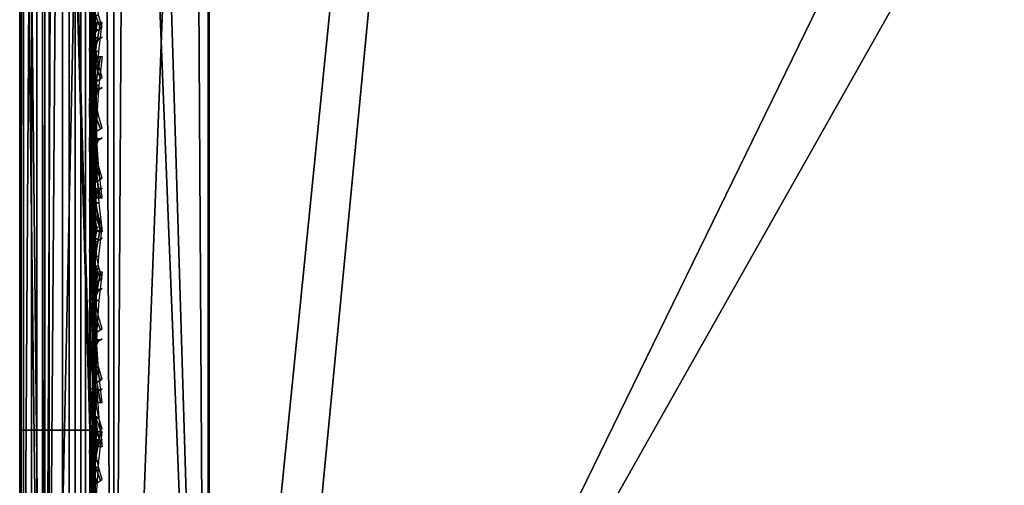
# Model space of a CAD drawing. Header units: inches. Extents: x 0 to 31.9, y -32.8 to 0.
# Tile 132 of 256: x 0 to 1.306, y -21.578 to -20.96. Entities that reach past the tile are written whole.
import ezdxf

# ---------------------------------------------------------------- set-up
doc = ezdxf.new("R2010")
doc.units = ezdxf.units.IN
doc.header["$LTSCALE"] = 0.03937
doc.header["$MEASUREMENT"] = 0
for name, color, linetype in [('A-FURN-3-ST', 151, 'Continuous'), ('A-FURN-3-ST-BK', 151, 'Continuous'), ('A-FURN-3-ST-SEAM', 250, 'Continuous'), ('A-FURN-3-STITCH', 15, 'Continuous')]:
    doc.layers.add(name, color=color, linetype=linetype)

msp = doc.modelspace()

# ---------------------------------------------------------------- meshes
at = {"layer": 'A-FURN-3-ST'}
mesh = msp.add_polyface(dxfattribs=at)
corners = [(0, -23.1604, 5.25), (0, -0.5005, 5.25), (0.0335, -23.1604, 5.125), (0.0471, -23.4405, 5.2201), (0.0121, -23.3915, 5.2691), (0.0121, -23.2855, 5.1981), (0.0472, -23.3121, 5.134), (0, -23.2561, 5.2691), (0, -23.3372, 5.3233), (0.073, -23.3237, 5.1059), (0.125, -23.1604, 5.0335), (0.1943, -23.3494, 5.0439), (0.25, -23.1604, 5), (0.2494, -23.3518, 5.0381), (0.2497, -22.7661, 17.9789), (0.25, -22.5516, 18), (0.1946, -22.7649, 17.9728), (0.125, -22.5516, 17.9665), (0.0731, -22.7518, 17.907), (0.0335, -22.5516, 17.875), (0.0473, -22.7459, 17.8771), (0.0121, -22.7323, 17.8091), (0.0121, -22.9061, 17.7562), (0.0472, -22.9326, 17.8203), (0.0121, -23.0662, 17.6707), (0.0471, -23.1047, 17.7283), (0.0121, -23.2066, 17.5555), (0.0471, -23.2556, 17.6045), (0.012, -23.3218, 17.4152), (0.047, -23.3794, 17.4537), (0, -23.3367, 17.2257), (0.012, -23.4075, 17.2551), (0, -23.2581, 17.3726), (0, -23.1524, 17.5012), (0, -23.0236, 17.6069), (0, -22.8767, 17.6853), (0, -22.7173, 17.7337), (0, -22.5516, 17.75), (0.1939, -23.3246, 17.6736), (0.2489, -23.3291, 17.6781), (0.1941, -23.1589, 17.8095), (0.2491, -23.1624, 17.8148), (0.1943, -22.9699, 17.9104), (0.2494, -22.9723, 17.9163), (0.073, -22.9442, 17.8484), (0.0729, -23.1216, 17.7536), (0.0728, -23.2771, 17.626), (0.0728, -23.4047, 17.4706), (0.1937, -23.4606, 17.508), (1.9696, -23.3764, 17.6781), (1.9799, -23.1488, 17.8528), (1.9921, -22.8839, 17.9626), (1.9787, -23.2079, 5), (0, -23.4104, 5.5002), (0, -23.3914, 5.4045), (0, -23.4016, 16.9007), (0, -0.2505, 5.5), (0, -23.3852, 17.0664)]
mesh.append_faces([[corners[k] for k in face] for face in [(0, 1, 2), (3, 4, 5, 6), (6, 5, 2), (2, 5, 0), (0, 5, 7), (7, 5, 8), (8, 5, 4), (6, 2, 9), (9, 2, 10), (9, 10, 11), (11, 10, 12), (11, 12, 13), (14, 15, 16), (16, 15, 17), (16, 17, 18), (18, 17, 19), (18, 19, 20), (20, 19, 21), (20, 21, 22, 23), (23, 22, 24, 25), (25, 24, 26, 27), (27, 26, 28, 29), (30, 31, 32), (32, 31, 28), (32, 28, 33), (33, 28, 26), (33, 26, 34), (34, 26, 24), (34, 24, 35), (35, 24, 22), (35, 22, 36), (36, 22, 21), (36, 21, 37), (37, 21, 19), (38, 39, 40), (40, 39, 41), (40, 41, 42), (42, 41, 43), (42, 43, 16), (16, 43, 14), (42, 16, 18, 44), (44, 18, 20, 23), (44, 23, 25, 45), (45, 25, 27, 46), (46, 27, 29, 47), (42, 44, 45, 40), (40, 45, 46, 38), (38, 46, 47, 48), (39, 49, 41), (41, 50, 43), (43, 51, 14), (52, 13, 12), (0, 53, 1), (7, 8, 0), (0, 8, 54), (0, 54, 53), (53, 55, 56), (55, 57, 37), (37, 57, 30), (37, 30, 32), (32, 33, 37), (37, 33, 34), (37, 34, 35), (35, 36, 37)]])
mesh = msp.add_polyface(dxfattribs=at)
corners = [(13.0748, -2.4795, 18), (13.1341, -2.201, 17.9625), (10.9613, -2.0663, 18), (11.0109, -1.786, 17.9625), (8.8349, -1.7261, 18), (8.8748, -1.4442, 17.9625), (6.698, -1.4591, 18), (6.7281, -1.176, 17.9625), (4.5532, -1.2657, 18), (4.5735, -0.9817, 17.9625), (2.403, -1.1461, 18), (13.296, -1.4403, 17.1847), (13.3037, -1.4036, 16.9), (11.1463, -1.02, 17.1847), (11.1526, -0.9831, 16.9), (0.2502, -0.8859, 17.9788), (0.25, -1.1005, 18), (13.2732, -1.5477, 17.45), (11.1272, -1.1283, 17.45), (13.2368, -1.7187, 17.6778), (11.0968, -1.3004, 17.6778), (8.9682, -0.7828, 17.45), (8.9438, -0.9559, 17.6778), (13.1894, -1.9416, 17.8526), (11.0572, -1.5248, 17.8526), (8.9119, -1.1815, 17.8526), (6.7561, -0.9121, 17.8526), (13.3037, -1.4036, 5.5), (11.1526, -0.9831, 5.5), (13.1995, -1.8926, 5), (11.0655, -1.4755, 5), (13.2394, -1.7055, 5.0381), (11.0989, -1.287, 5.0381), (11.1272, -1.1273, 5.1464), (13.2732, -1.5468, 5.1464), (11.1461, -1.0206, 5.3087), (13.2958, -1.4408, 5.3087), (8.9184, -1.1319, 5), (8.9452, -0.9425, 5.0381), (8.968, -0.7818, 5.1464), (15.318, -2.3829, 5), (8.8263, -24.1308, 5), (7.1307, -23.7908, 5), (5.4222, -23.5234, 5), (3.7038, -23.3289, 5), (6.7607, -0.8624, 5), (4.595, -0.6671, 5), (1.9787, -23.2079, 5), (2.424, -0.5465, 5), (0.25, -23.1604, 5), (0.25, -0.5005, 5), (0.0335, -23.1604, 5.125), (0, -0.5005, 5.25), (0.0335, -0.5005, 5.125), (0.125, -23.1604, 5.0335), (0.125, -0.5005, 5.0335), (0.0335, -1.1005, 17.875), (0.0122, -0.9197, 17.8092), (0, -1.1005, 17.75), (0.25, -22.5516, 18), (0.125, -22.5516, 17.9665), (0.125, -1.1005, 17.9665), (0.0335, -22.5516, 17.875), (0, -22.5516, 17.75), (0, -23.4104, 5.5002), (0, -0.2505, 5.5), (0, -23.4016, 16.9007), (0, -0.2505, 16.9), (8.958, -23.5365, 18), (15.1728, -2.965, 18), (7.2364, -23.1913, 18), (5.5016, -22.9198, 18), (3.7568, -22.7225, 18), (2.0052, -22.5997, 18)]
mesh.append_faces([[corners[k] for k in face] for face in [(0, 1, 2), (2, 1, 3), (2, 3, 4), (4, 3, 5), (4, 5, 6), (6, 5, 7), (6, 7, 8), (8, 7, 9), (8, 9, 10), (11, 12, 13), (13, 12, 14), (15, 16, 10), (17, 11, 13, 18), (19, 17, 18, 20), (20, 18, 21, 22), (23, 19, 20, 24), (24, 20, 22, 25), (1, 23, 24, 3), (3, 24, 25, 5), (5, 25, 26, 7), (12, 27, 14), (14, 27, 28), (29, 30, 31), (31, 30, 32), (31, 32, 33, 34), (34, 33, 35, 36), (36, 35, 27), (27, 35, 28), (30, 37, 32), (32, 37, 38), (32, 38, 39, 33), (40, 41, 29), (29, 42, 30), (30, 43, 37), (37, 44, 45), (45, 44, 46), (46, 47, 48), (48, 49, 50), (51, 52, 53), (51, 53, 54), (54, 53, 55), (54, 55, 49), (49, 55, 50), (56, 57, 58), (59, 16, 60), (60, 16, 61), (60, 61, 62), (62, 61, 56), (62, 56, 63), (63, 56, 58), (52, 64, 65), (65, 66, 67), (67, 66, 63), (67, 63, 58), (68, 69, 0), (70, 0, 2), (71, 2, 4), (72, 4, 6), (72, 6, 8), (72, 8, 73), (73, 8, 10), (73, 10, 59), (59, 10, 16)]])
mesh = msp.add_polyface(dxfattribs=at)
corners = [(8.9184, -1.1319, 5), (5.4222, -23.5234, 5), (3.7038, -23.3289, 5), (4.595, -0.6671, 5), (1.9787, -23.2079, 5), (2.424, -0.5465, 5), (0.25, -23.1604, 5), (7.0449, -24.2745, 16.9008), (7.0512, -24.2374, 17.1854), (5.3573, -24.0103, 16.9008), (5.3619, -23.9729, 17.1854), (3.6599, -23.8182, 16.9008), (3.6628, -23.7807, 17.1854), (1.956, -23.6986, 16.9008), (1.9571, -23.6609, 17.1854), (0.2485, -23.6516, 16.9008), (0.2486, -23.5676, 17.3215), (1.9617, -23.551, 17.4505), (0.2487, -23.4659, 17.5116), (1.9696, -23.3764, 17.6781), (0.2491, -23.1624, 17.8148), (1.9799, -23.1488, 17.8528), (0.2494, -22.9723, 17.9163), (1.9921, -22.8839, 17.9626), (0.2497, -22.7661, 17.9789), (2.0052, -22.5997, 18), (0.25, -22.5516, 18), (5.4641, -23.2019, 17.9626), (7.2364, -23.1913, 18), (5.5016, -22.9198, 18), (3.7315, -23.0059, 17.9626), (3.7568, -22.7225, 18), (7.1404, -23.7326, 17.8528), (7.1867, -23.4715, 17.9626), (5.4291, -23.4648, 17.8528), (3.7079, -23.2701, 17.8528), (7.1007, -23.9569, 17.6781), (5.3991, -23.6906, 17.6781), (3.6877, -23.4969, 17.6781), (7.0703, -24.1291, 17.4505), (5.3761, -23.8639, 17.4505), (3.6723, -23.6711, 17.4505), (7.0434, -24.2832, 5.5004), (5.3561, -24.019, 5.5004), (3.6592, -23.827, 5.5004), (1.9556, -23.7073, 5.5004), (0.2485, -23.6604, 5.5004), (7.0499, -24.2458, 5.3089), (5.361, -23.9814, 5.3089), (3.6624, -23.7891, 5.3089), (1.9571, -23.6694, 5.3089), (0.2486, -23.6223, 5.309), (1.9621, -23.5612, 5.1466), (0.2489, -23.5141, 5.1466), (1.9697, -23.3991, 5.0381), (0.2494, -23.3518, 5.0381), (3.6866, -23.5196, 5.0381), (3.672, -23.6812, 5.1466), (5.3968, -23.7131, 5.0381), (5.3753, -23.874, 5.1466), (7.1307, -23.7908, 5), (7.0972, -23.9793, 5.0381), (7.0688, -24.1391, 5.1466), (8.8349, -1.7261, 18)]
mesh.append_faces([[corners[k] for k in face] for face in [(0, 1, 2), (3, 2, 4), (5, 4, 6), (7, 8, 9), (9, 8, 10), (9, 10, 11), (11, 10, 12), (11, 12, 13), (13, 12, 14), (13, 14, 15), (16, 14, 17), (18, 17, 19), (20, 19, 21), (22, 21, 23), (24, 23, 25), (24, 25, 26), (27, 28, 29), (27, 29, 30), (30, 29, 31), (30, 31, 23), (23, 31, 25), (32, 33, 27, 34), (34, 27, 30, 35), (35, 30, 23, 21), (36, 32, 34, 37), (37, 34, 35, 38), (38, 35, 21, 19), (39, 36, 37, 40), (40, 37, 38, 41), (41, 38, 19, 17), (8, 39, 40, 10), (10, 40, 41, 12), (12, 41, 17, 14), (42, 7, 43), (43, 7, 9), (43, 9, 44), (44, 9, 11), (44, 11, 45), (45, 11, 13), (45, 13, 46), (47, 42, 43), (47, 43, 48), (48, 43, 44), (48, 44, 49), (49, 44, 45), (49, 45, 50), (50, 45, 46), (50, 51, 52), (52, 53, 54), (54, 55, 4), (4, 2, 54), (54, 2, 56), (54, 56, 57, 52), (52, 57, 49, 50), (2, 1, 56), (56, 1, 58), (56, 58, 59, 57), (57, 59, 48, 49), (1, 60, 58), (58, 60, 61), (58, 61, 62, 59), (59, 62, 47, 48), (29, 63, 31)]])
at = {"layer": 'A-FURN-3-ST-BK'}
mesh = msp.add_polyface(dxfattribs=at)
corners = [(3.78, -19.0905, 18.6366), (2.0182, -18.9594, 18.4537), (2.0172, -18.9762, 18.6366), (0.2514, -18.9131, 18.5229), (0.2513, -18.9315, 18.6366), (3.7554, -19.3899, 18.0337), (1.9967, -19.4568, 18), (2.0046, -19.2764, 18.0337), (0.25, -19.4125, 18), (0.2503, -19.298, 18.0133), (0.2506, -19.1897, 18.0524), (2.0114, -19.1203, 18.1304), (0.2509, -19.0931, 18.1153), (0.2511, -19.0136, 18.1986), (2.0162, -19.0097, 18.277), (0.2513, -18.9552, 18.2979), (0.2514, -18.921, 18.4079), (3.7403, -19.5698, 18), (2.0052, -22.5997, 18), (0.25, -22.5516, 18), (1.9926, -22.884, 17.9626), (0.2506, -22.9724, 17.9164), (0.2503, -22.7661, 17.9788), (3.7568, -22.7225, 18), (0.1951, -22.7673, 17.9848), (0.1952, -19.2994, 18.0192), (0.1961, -18.919, 18.5226), (0.1961, -18.9268, 18.409), (0.196, -18.9606, 18.3003), (0.1959, -19.0183, 18.2022), (0.1957, -19.097, 18.1199), (0.1955, -19.1924, 18.0578), (0.2515, -22.5979, 31.5464), (0.1959, -20.7704, 25.0899), (0.2514, -22.7112, 31.8491), (0.196, -22.7165, 31.8465), (0.2513, -22.8715, 32.1296), (1.9992, -22.7791, 31.8907), (2.0044, -22.646, 31.5464), (3.7538, -22.7687, 31.5464)]
mesh.append_faces([[corners[k] for k in face] for face in [(0, 1, 2), (2, 1, 3), (2, 3, 4), (5, 6, 7), (8, 9, 6), (6, 9, 7), (9, 10, 7), (7, 10, 11), (10, 12, 11), (11, 12, 13), (11, 13, 14), (14, 13, 15), (14, 15, 16), (14, 16, 1), (1, 16, 3), (17, 18, 6), (6, 18, 19), (6, 19, 8), (20, 21, 22), (20, 22, 18), (18, 22, 19), (18, 23, 20), (24, 19, 22), (9, 8, 25), (26, 4, 3), (27, 3, 16), (28, 16, 15), (29, 15, 13), (30, 13, 12), (31, 12, 10), (25, 10, 9), (32, 4, 33), (34, 32, 35), (35, 36, 34), (36, 37, 34), (34, 37, 38), (34, 38, 32), (37, 39, 38), (38, 0, 2), (38, 2, 32), (32, 2, 4)]])
mesh = msp.add_polyface(dxfattribs=at)
corners = [(0.0474, -22.7863, 18.0803), (0.0122, -22.7998, 18.1485), (0.0335, -22.5516, 18.125), (0, -22.5516, 18.25), (0, -22.8148, 18.224), (0.0733, -22.7803, 18.0505), (0.125, -22.5516, 18.0335), (0.1951, -22.7673, 17.9848), (0.25, -22.5516, 18), (0, -19.4125, 18.25), (0.0335, -19.4125, 18.125), (0.125, -19.4125, 18.0335), (0.25, -19.4125, 18), (0.1952, -19.2994, 18.0192), (0.0733, -19.3148, 18.0844), (0.0475, -19.3217, 18.1139), (0.0122, -19.3376, 18.1816), (0, -19.3011, 18.2762), (0.0122, -19.2667, 18.2072), (0.1959, -20.7704, 25.0899), (0.2513, -18.9315, 18.6366), (0.1258, -18.9633, 18.6276), (0.0737, -20.8347, 25.0716), (0.0337, -19.0514, 18.6026), (0.0475, -20.8641, 25.0633), (0.0122, -20.9311, 25.0443), (0.0337, -22.7178, 31.5124), (0, -22.8384, 31.4781), (0, -19.172, 18.5683), (0.1258, -22.6297, 31.5374), (0.2515, -22.5979, 31.5464), (0.196, -22.7165, 31.8465), (0.0737, -22.777, 31.8182), (0.0477, -22.8046, 31.8052)]
mesh.append_faces([[corners[k] for k in face] for face in [(0, 1, 2), (2, 1, 3), (3, 1, 4), (0, 2, 5), (5, 2, 6), (5, 6, 7), (7, 6, 8), (3, 9, 2), (2, 9, 10), (2, 10, 6), (6, 10, 11), (6, 11, 8), (8, 11, 12), (13, 12, 11), (13, 11, 14), (14, 11, 10), (14, 10, 15), (15, 10, 16), (10, 9, 16), (16, 9, 17), (16, 17, 18), (19, 20, 21), (19, 21, 22), (22, 21, 23), (22, 23, 24), (24, 23, 25), (24, 25, 26), (26, 25, 27), (27, 25, 28), (28, 25, 23), (24, 26, 22), (22, 26, 29), (22, 29, 19), (19, 29, 30), (31, 30, 29), (31, 29, 32), (32, 29, 26), (32, 26, 33), (4, 27, 3), (3, 27, 9), (9, 27, 28)]])
at = {"layer": 'A-FURN-3-ST-SEAM'}
mesh = msp.add_polyface(dxfattribs=at)
corners = [(0.0734, -8.2503, 17.8563), (0.0872, -8.2503, 17.8675), (0.0872, -15.4006, 17.8675), (0.0734, -15.4006, 17.8563), (0.0872, -22.5508, 17.8675), (0.0734, -22.5508, 17.8563), (0.0872, -22.7272, 17.8512), (0.0734, -22.7251, 17.8401), (0.1, -22.7329, 17.8831), (0.0965, -22.7299, 17.866), (0.1, -22.5508, 17.9), (0.0965, -22.5508, 17.8826), (0.1, -15.4006, 17.9), (0.0965, -15.4006, 17.8826), (0.1, -8.2503, 17.9), (0.0965, -8.2503, 17.8826), (0.0567, -22.7241, 17.8344), (0.0567, -22.5508, 17.8505), (0.0567, -15.4006, 17.8505), (0.0567, -8.2503, 17.8505), (0.0228, -8.2503, 17.8588), (0.039, -8.2503, 17.8515), (0.039, -15.4006, 17.8515), (0.0228, -15.4006, 17.8588), (0.039, -22.5508, 17.8515), (0.0228, -22.5508, 17.8588), (0.039, -22.7242, 17.8354), (0.0228, -22.7256, 17.8426), (0.0019, -22.7307, 17.8701), (0.0019, -22.5508, 17.8868), (0.0019, -15.4006, 17.8868), (0.0019, -8.2503, 17.8868), (0.0051, -8.2503, 17.9217), (0.0003, -8.2503, 17.9045), (0.0003, -15.4006, 17.9045), (0.0051, -15.4006, 17.9217), (0.0003, -22.5508, 17.9045), (0.0051, -22.5508, 17.9217), (0.0003, -22.7339, 17.8875), (0.0051, -22.737, 17.9044), (0.0655, -22.7417, 17.9294), (0.0812, -22.7402, 17.9214), (0.0812, -22.5508, 17.939), (0.0655, -22.5508, 17.9472), (0.0812, -15.4006, 17.939), (0.0655, -15.4006, 17.9472), (0.0812, -8.2503, 17.939), (0.0655, -8.2503, 17.9472), (0.0929, -22.7377, 17.9082), (0.0929, -22.5508, 17.9255), (0.0929, -15.4006, 17.9255), (0.0929, -8.2503, 17.9255), (0.0304, -8.2503, 17.9459), (0.0304, -15.4006, 17.9459), (0.0304, -22.5508, 17.9459), (0.0304, -22.7414, 17.9282), (0.0155, -8.2503, 17.9362), (0.0155, -15.4006, 17.9362), (0.0155, -22.5508, 17.9362), (0.0155, -22.7397, 17.9187)]
mesh.append_faces([[corners[k] for k in face] for face in [(0, 1, 2, 3), (3, 2, 4, 5), (5, 4, 6, 7), (8, 9, 10), (10, 9, 11), (10, 11, 12), (12, 11, 13), (12, 13, 14), (14, 13, 15), (7, 16, 17, 5), (5, 17, 18, 3), (3, 18, 19, 0), (20, 21, 22, 23), (23, 22, 24, 25), (25, 24, 26, 27), (27, 28, 29, 25), (25, 29, 30, 23), (23, 30, 31, 20), (32, 33, 34, 35), (35, 34, 36, 37), (37, 36, 38, 39), (40, 41, 42, 43), (43, 42, 44, 45), (45, 44, 46, 47), (41, 48, 49, 42), (42, 49, 50, 44), (44, 50, 51, 46), (48, 8, 49), (49, 8, 10), (49, 10, 50), (50, 10, 12), (50, 12, 51), (51, 12, 14), (47, 52, 53, 45), (45, 53, 54, 43), (43, 54, 55, 40), (52, 56, 57, 53), (53, 57, 58, 54), (54, 58, 59, 55), (56, 32, 35, 57), (57, 35, 37, 58), (58, 37, 39, 59), (1, 15, 13, 2), (2, 13, 11, 4), (4, 11, 9, 6), (21, 19, 18, 22), (22, 18, 17, 24), (24, 17, 16, 26), (33, 31, 30, 34), (34, 30, 29, 36), (36, 29, 28, 38)]])
mesh = msp.add_polyface(dxfattribs=at)
corners = [(0.0872, -20.2804, 22.9037), (0.0734, -20.2912, 22.9006), (0.0734, -19.0691, 18.5973), (0.0872, -19.0582, 18.6004), (0.0872, -19.3287, 18.142), (0.0734, -19.3313, 18.153), (0.0734, -19.4118, 18.1437), (0.0872, -19.4118, 18.1325), (0.0734, -21.5045, 18.1437), (0.0872, -21.5045, 18.1325), (0.039, -21.5045, 18.1485), (0.0567, -21.5045, 18.1495), (0.0567, -19.4118, 18.1495), (0.039, -19.4118, 18.1485), (0.0567, -19.3326, 18.1586), (0.039, -19.3324, 18.1576), (0.039, -19.0737, 18.596), (0.0567, -19.0746, 18.5957), (0.0567, -20.2968, 22.899), (0.039, -20.2958, 22.8993), (0.0228, -20.2887, 22.9013), (0.0228, -19.0666, 18.598), (0.0228, -19.3307, 18.1505), (0.0228, -19.4118, 18.1412), (0.0228, -21.5045, 18.1412), (0.0003, -21.5045, 18.0955), (0.0019, -21.5045, 18.1132), (0.0019, -19.4118, 18.1132), (0.0003, -19.4118, 18.0955), (0.0019, -19.3244, 18.1232), (0.0003, -19.3204, 18.106), (0.0003, -19.0226, 18.6105), (0.0019, -19.0397, 18.6057), (0.0019, -20.2618, 22.9089), (0.0003, -20.2448, 22.9138), (0.0051, -20.2283, 22.9185), (0.0051, -19.0061, 18.6152), (0.0051, -19.3165, 18.0892), (0.0051, -19.4118, 18.0783), (0.0051, -21.5045, 18.0783), (0.0812, -21.5045, 18.061), (0.0655, -21.5045, 18.0528), (0.0655, -19.4118, 18.0528), (0.0812, -19.4118, 18.061), (0.0812, -18.9895, 18.6199), (0.0655, -18.9816, 18.6222), (0.0655, -20.2038, 22.9254), (0.0812, -20.2116, 22.9232), (0.0929, -20.2246, 22.9195), (0.0929, -19.0024, 18.6163), (0.0929, -19.4118, 18.0745), (0.0929, -21.5045, 18.0745), (0.1, -19.4118, 18.1), (0.1, -19.3214, 18.1104), (0.1, -19.027, 18.6093), (0.1, -20.2491, 22.9125), (0.0965, -19.4118, 18.1174), (0.1, -21.5045, 18.1), (0.0965, -19.3253, 18.1273), (0.0965, -19.0437, 18.6045), (0.0965, -20.2658, 22.9078), (0.0304, -20.205, 22.9251), (0.0304, -18.9829, 18.6218), (0.0304, -19.4118, 18.0541), (0.0304, -21.5045, 18.0541), (0.0155, -20.2143, 22.9224), (0.0155, -18.9922, 18.6192), (0.0155, -19.4118, 18.0638), (0.0155, -21.5045, 18.0638), (0.0965, -21.5045, 18.1174)]
mesh.append_faces([[corners[k] for k in face] for face in [(0, 1, 2, 3), (4, 5, 6, 7), (7, 6, 8, 9), (10, 11, 12, 13), (13, 12, 14, 15), (16, 17, 18, 19), (19, 20, 21, 16), (15, 22, 23, 13), (13, 23, 24, 10), (25, 26, 27, 28), (28, 27, 29, 30), (31, 32, 33, 34), (34, 35, 36, 31), (30, 37, 38, 28), (28, 38, 39, 25), (40, 41, 42, 43), (44, 45, 46, 47), (47, 48, 49, 44), (43, 50, 51, 40), (52, 51, 50), (52, 50, 53), (54, 49, 55), (55, 49, 48), (56, 57, 52), (56, 52, 58), (59, 54, 60), (60, 54, 55), (61, 46, 45, 62), (63, 42, 41, 64), (65, 61, 62, 66), (67, 63, 64, 68), (35, 65, 66, 36), (38, 67, 68, 39), (20, 33, 32, 21), (22, 29, 27, 23), (23, 27, 26, 24), (1, 18, 17, 2), (5, 14, 12, 6), (6, 12, 11, 8), (60, 0, 3, 59), (58, 4, 7, 56), (56, 7, 9, 69)]])
mesh = msp.add_polyface(dxfattribs=at)
corners = [(0.0872, -22.7246, 31.5102), (0.0734, -22.7354, 31.5071), (0.0734, -20.2912, 22.9006), (0.0872, -20.2804, 22.9037), (0.0872, -21.5045, 18.1325), (0.0734, -21.5045, 18.1437), (0.0734, -22.5508, 18.1437), (0.0872, -22.5508, 18.1325), (0.039, -22.5508, 18.1485), (0.0567, -22.5508, 18.1495), (0.0567, -21.5045, 18.1495), (0.039, -21.5045, 18.1485), (0.039, -20.2958, 22.8993), (0.0567, -20.2968, 22.899), (0.0567, -22.741, 31.5055), (0.039, -22.74, 31.5058), (0.0228, -22.733, 31.5078), (0.0228, -20.2887, 22.9013), (0.0228, -21.5045, 18.1412), (0.0228, -22.5508, 18.1412), (0.0003, -22.5508, 18.0955), (0.0019, -22.5508, 18.1132), (0.0019, -21.5045, 18.1132), (0.0003, -21.5045, 18.0955), (0.0003, -20.2448, 22.9138), (0.0019, -20.2618, 22.9089), (0.0019, -22.7061, 31.5155), (0.0003, -22.689, 31.5203), (0.0051, -22.6725, 31.525), (0.0051, -20.2283, 22.9185), (0.0051, -21.5045, 18.0783), (0.0051, -22.5508, 18.0783), (0.0812, -22.6941, 18.052), (0.0655, -22.6931, 18.0439), (0.0655, -22.5508, 18.0528), (0.0812, -22.5508, 18.061), (0.0655, -21.5045, 18.0528), (0.0812, -21.5045, 18.061), (0.0812, -20.2116, 22.9232), (0.0655, -20.2038, 22.9254), (0.0655, -22.648, 31.532), (0.0812, -22.6559, 31.5297), (0.0929, -22.6688, 31.526), (0.0929, -20.2246, 22.9195), (0.0929, -21.5045, 18.0745), (0.0929, -22.5508, 18.0745), (0.0929, -22.6958, 18.0654), (0.1, -22.5508, 18.1), (0.1, -21.5045, 18.1), (0.1, -19.4118, 18.1), (0.1, -20.2491, 22.9125), (0.1, -22.6934, 31.5191), (0.0965, -22.5508, 18.1174), (0.1, -22.699, 18.0907), (0.0965, -21.5045, 18.1174), (0.0965, -19.4118, 18.1174), (0.0965, -20.2658, 22.9078), (0.0965, -22.7101, 31.5143), (0.0304, -22.6493, 31.5316), (0.0304, -20.205, 22.9251), (0.0304, -21.5045, 18.0541), (0.0304, -22.5508, 18.0541), (0.0304, -22.6933, 18.0452), (0.0155, -22.6586, 31.529), (0.0155, -20.2143, 22.9224), (0.0155, -21.5045, 18.0638), (0.0155, -22.5508, 18.0638), (0.0155, -22.6945, 18.0548)]
mesh.append_faces([[corners[k] for k in face] for face in [(0, 1, 2, 3), (4, 5, 6, 7), (8, 9, 10, 11), (12, 13, 14, 15), (15, 16, 17, 12), (11, 18, 19, 8), (20, 21, 22, 23), (24, 25, 26, 27), (27, 28, 29, 24), (23, 30, 31, 20), (32, 33, 34, 35), (35, 34, 36, 37), (38, 39, 40, 41), (41, 42, 43, 38), (37, 44, 45, 35), (35, 45, 46, 32), (47, 46, 45), (47, 45, 48), (48, 45, 44), (48, 44, 49), (50, 43, 51), (51, 43, 42), (52, 53, 47), (52, 47, 54), (54, 47, 48), (54, 48, 55), (56, 50, 57), (57, 50, 51), (58, 40, 39, 59), (60, 36, 34, 61), (61, 34, 33, 62), (63, 58, 59, 64), (65, 60, 61, 66), (66, 61, 62, 67), (28, 63, 64, 29), (30, 65, 66, 31), (16, 26, 25, 17), (18, 22, 21, 19), (1, 14, 13, 2), (5, 10, 9, 6), (57, 0, 3, 56), (54, 4, 7, 52)]])
at = {"layer": 'A-FURN-3-STITCH'}
mesh = msp.add_polymesh((7, 4), dxfattribs=at)
for k, corner in enumerate([(0.1093, -20.9165, 25.4239), (0.1071, -20.918, 25.4236), (0.1028, -20.9208, 25.4229), (0.1007, -20.9222, 25.4226), (0.105, -20.9192, 25.4627), (0.1003, -20.917, 25.4632), (0.096, -20.9199, 25.4625), (0.0964, -20.9249, 25.4613), (0.1024, -20.9244, 25.5013), (0.0977, -20.9222, 25.5019), (0.0934, -20.9251, 25.5012), (0.0938, -20.9301, 25.5), (0.1016, -20.9322, 25.5397), (0.0969, -20.93, 25.5402), (0.0926, -20.9328, 25.5395), (0.0929, -20.9379, 25.5383), (0.1024, -20.9424, 25.5774), (0.0977, -20.9402, 25.5779), (0.0934, -20.943, 25.5772), (0.0938, -20.9481, 25.576), (0.105, -20.955, 25.6143), (0.1003, -20.9528, 25.6148), (0.096, -20.9557, 25.6142), (0.0964, -20.9607, 25.613), (0.1093, -20.97, 25.6502), (0.1071, -20.9714, 25.6498), (0.1028, -20.9742, 25.6492), (0.1007, -20.9757, 25.6488)]):
    mesh.set_mesh_vertex(divmod(k, 4), corner)
mesh = msp.add_polymesh((7, 4), dxfattribs=at)
for k, corner in enumerate([(0.1093, -20.9638, 17.9558), (0.1071, -20.9638, 17.9543), (0.1028, -20.9638, 17.9514), (0.1007, -20.9637, 17.9499), (0.105, -21.0023, 17.9615), (0.1003, -21.0023, 17.9637), (0.096, -21.0023, 17.9608), (0.0964, -21.0022, 17.9556), (0.1024, -21.0412, 17.9646), (0.0977, -21.0412, 17.9669), (0.0934, -21.0412, 17.964), (0.0938, -21.0411, 17.9588), (0.1016, -21.0803, 17.9652), (0.0969, -21.0803, 17.9675), (0.0926, -21.0803, 17.9646), (0.0929, -21.0802, 17.9594), (0.1024, -21.1193, 17.9633), (0.0977, -21.1194, 17.9656), (0.0934, -21.1193, 17.9627), (0.0938, -21.1192, 17.9575), (0.105, -21.1581, 17.9589), (0.1003, -21.1581, 17.9611), (0.096, -21.1581, 17.9582), (0.0964, -21.158, 17.953), (0.1093, -21.1963, 17.9519), (0.1071, -21.1963, 17.9505), (0.1028, -21.1962, 17.9476), (0.1007, -21.1962, 17.9461)]):
    mesh.set_mesh_vertex(divmod(k, 4), corner)
mesh = msp.add_polymesh((7, 4), dxfattribs=at)
for k, corner in enumerate([(0.1093, -20.9832, 25.6586), (0.1071, -20.9847, 25.6583), (0.1028, -20.9875, 25.6576), (0.1007, -20.9889, 25.6573), (0.105, -20.9859, 25.6974), (0.1003, -20.9837, 25.6979), (0.096, -20.9865, 25.6972), (0.0964, -20.9916, 25.696), (0.1024, -20.9911, 25.7361), (0.0977, -20.9889, 25.7366), (0.0934, -20.9917, 25.7359), (0.0938, -20.9968, 25.7347), (0.1016, -20.9989, 25.7744), (0.0969, -20.9966, 25.7749), (0.0926, -20.9995, 25.7742), (0.0929, -21.0045, 25.773), (0.1024, -21.0091, 25.8121), (0.0977, -21.0069, 25.8126), (0.0934, -21.0097, 25.812), (0.0938, -21.0148, 25.8108), (0.105, -21.0217, 25.849), (0.1003, -21.0195, 25.8495), (0.096, -21.0223, 25.8489), (0.0964, -21.0274, 25.8477), (0.1093, -21.0367, 25.8849), (0.1071, -21.038, 25.8846), (0.1028, -21.0409, 25.8839), (0.1007, -21.0423, 25.8836)]):
    mesh.set_mesh_vertex(divmod(k, 4), corner)
mesh = msp.add_polymesh((7, 4), dxfattribs=at)
for k, corner in enumerate([(0.1007, -21.0089, 18.0526), (0.1028, -21.0089, 18.0512), (0.1071, -21.0089, 18.0483), (0.1093, -21.0089, 18.0468), (0.0964, -21.0472, 18.0463), (0.096, -21.0472, 18.0411), (0.1003, -21.0472, 18.0382), (0.105, -21.0472, 18.0404), (0.0938, -21.0861, 18.0424), (0.0934, -21.0861, 18.0372), (0.0977, -21.0861, 18.0343), (0.1024, -21.0861, 18.0366), (0.0929, -21.1251, 18.0411), (0.0926, -21.1251, 18.0359), (0.0969, -21.1251, 18.033), (0.1016, -21.1251, 18.0353), (0.0938, -21.1642, 18.0424), (0.0934, -21.1642, 18.0372), (0.0977, -21.1642, 18.0343), (0.1024, -21.1642, 18.0365), (0.0964, -21.203, 18.0461), (0.096, -21.203, 18.0409), (0.1003, -21.203, 18.038), (0.105, -21.203, 18.0403), (0.1007, -21.2414, 18.0524), (0.1028, -21.2414, 18.0509), (0.1071, -21.2414, 18.048), (0.1093, -21.2414, 18.0466)]):
    mesh.set_mesh_vertex(divmod(k, 4), corner)
mesh = msp.add_polymesh((7, 4), dxfattribs=at)
for k, corner in enumerate([(0.1093, -21.0499, 25.8933), (0.1071, -21.0513, 25.893), (0.1028, -21.0542, 25.8923), (0.1007, -21.0556, 25.892), (0.105, -21.0525, 25.9321), (0.1003, -21.0503, 25.9326), (0.096, -21.0532, 25.932), (0.0964, -21.0582, 25.9308), (0.1024, -21.0578, 25.9708), (0.0977, -21.0556, 25.9713), (0.0934, -21.0584, 25.9706), (0.0938, -21.0635, 25.9694), (0.1016, -21.0655, 26.0091), (0.0969, -21.0633, 26.0096), (0.0926, -21.0661, 26.0089), (0.0929, -21.0712, 26.0078), (0.1024, -21.0757, 26.0468), (0.0977, -21.0735, 26.0474), (0.0934, -21.0764, 26.0467), (0.0938, -21.0814, 26.0455), (0.105, -21.0884, 26.0837), (0.1003, -21.0861, 26.0843), (0.096, -21.089, 26.0836), (0.0964, -21.094, 26.0824), (0.1093, -21.1033, 26.1196), (0.1071, -21.1047, 26.1193), (0.1028, -21.1075, 26.1186), (0.1007, -21.109, 26.1183)]):
    mesh.set_mesh_vertex(divmod(k, 4), corner)
mesh = msp.add_polymesh((7, 4), dxfattribs=at)
for k, corner in enumerate([(0.1093, -21.1165, 26.1281), (0.1071, -21.118, 26.1277), (0.1028, -21.1208, 26.1271), (0.1007, -21.1222, 26.1267), (0.105, -21.1192, 26.1668), (0.1003, -21.117, 26.1674), (0.096, -21.1198, 26.1667), (0.0964, -21.1249, 26.1655), (0.1024, -21.1244, 26.2055), (0.0977, -21.1222, 26.206), (0.0934, -21.1251, 26.2054), (0.0938, -21.1301, 26.2042), (0.1016, -21.1322, 26.2438), (0.0969, -21.13, 26.2443), (0.0926, -21.1328, 26.2437), (0.0929, -21.1379, 26.2425), (0.1024, -21.1424, 26.2816), (0.0977, -21.1402, 26.2821), (0.0934, -21.143, 26.2814), (0.0938, -21.1481, 26.2802), (0.105, -21.155, 26.3185), (0.1003, -21.1528, 26.319), (0.096, -21.1557, 26.3183), (0.0964, -21.1607, 26.3171), (0.1093, -21.17, 26.3543), (0.1071, -21.1714, 26.354), (0.1028, -21.1742, 26.3533), (0.1007, -21.1757, 26.353)]):
    mesh.set_mesh_vertex(divmod(k, 4), corner)
mesh = msp.add_polymesh((7, 4), dxfattribs=at)
for k, corner in enumerate([(0.1093, -21.1832, 26.3628), (0.1071, -21.1846, 26.3624), (0.1028, -21.1875, 26.3618), (0.1007, -21.1889, 26.3614), (0.105, -21.1859, 26.4016), (0.1003, -21.1837, 26.4021), (0.096, -21.1865, 26.4014), (0.0964, -21.1916, 26.4002), (0.1024, -21.1911, 26.4402), (0.0977, -21.1889, 26.4408), (0.0934, -21.1917, 26.4401), (0.0938, -21.1968, 26.4389), (0.1016, -21.1988, 26.4785), (0.0969, -21.1966, 26.4791), (0.0926, -21.1995, 26.4784), (0.0929, -21.2045, 26.4772), (0.1024, -21.2091, 26.5163), (0.0977, -21.2068, 26.5168), (0.0934, -21.2097, 26.5161), (0.0938, -21.2147, 26.5149), (0.105, -21.2217, 26.5532), (0.1003, -21.2195, 26.5537), (0.096, -21.2223, 26.553), (0.0964, -21.2274, 26.5519), (0.1093, -21.2366, 26.5891), (0.1071, -21.238, 26.5887), (0.1028, -21.2409, 26.5881), (0.1007, -21.2423, 26.5877)]):
    mesh.set_mesh_vertex(divmod(k, 4), corner)
mesh = msp.add_polymesh((7, 4), dxfattribs=at)
for k, corner in enumerate([(0.1093, -21.2354, 17.9558), (0.1071, -21.2354, 17.9543), (0.1028, -21.2353, 17.9514), (0.1007, -21.2353, 17.9499), (0.105, -21.2738, 17.9615), (0.1003, -21.2739, 17.9637), (0.096, -21.2738, 17.9608), (0.0964, -21.2737, 17.9556), (0.1024, -21.3127, 17.9646), (0.0977, -21.3128, 17.9669), (0.0934, -21.3127, 17.964), (0.0938, -21.3126, 17.9588), (0.1016, -21.3518, 17.9652), (0.0969, -21.3518, 17.9675), (0.0926, -21.3518, 17.9646), (0.0929, -21.3517, 17.9594), (0.1024, -21.3908, 17.9633), (0.0977, -21.3909, 17.9656), (0.0934, -21.3908, 17.9627), (0.0938, -21.3907, 17.9575), (0.105, -21.4296, 17.9589), (0.1003, -21.4296, 17.9611), (0.096, -21.4296, 17.9582), (0.0964, -21.4295, 17.953), (0.1093, -21.4678, 17.9519), (0.1071, -21.4678, 17.9505), (0.1028, -21.4678, 17.9476), (0.1007, -21.4678, 17.9461)]):
    mesh.set_mesh_vertex(divmod(k, 4), corner)
mesh = msp.add_polymesh((7, 4), dxfattribs=at)
for k, corner in enumerate([(0.1093, -21.2499, 26.5975), (0.1071, -21.2513, 26.5972), (0.1028, -21.2541, 26.5965), (0.1007, -21.2555, 26.5962), (0.105, -21.2525, 26.6363), (0.1003, -21.2503, 26.6368), (0.096, -21.2532, 26.6361), (0.0964, -21.2582, 26.6349), (0.1024, -21.2578, 26.675), (0.0977, -21.2555, 26.6755), (0.0934, -21.2584, 26.6748), (0.0938, -21.2634, 26.6736), (0.1016, -21.2655, 26.7133), (0.0969, -21.2633, 26.7138), (0.0926, -21.2661, 26.7131), (0.0929, -21.2712, 26.7119), (0.1024, -21.2757, 26.751), (0.0977, -21.2735, 26.7515), (0.0934, -21.2763, 26.7509), (0.0938, -21.2814, 26.7497), (0.105, -21.2883, 26.7879), (0.1003, -21.2861, 26.7884), (0.096, -21.289, 26.7878), (0.0964, -21.294, 26.7866), (0.1093, -21.3033, 26.8238), (0.1071, -21.3047, 26.8235), (0.1028, -21.3075, 26.8228), (0.1007, -21.309, 26.8224)]):
    mesh.set_mesh_vertex(divmod(k, 4), corner)
mesh = msp.add_polymesh((7, 4), dxfattribs=at)
for k, corner in enumerate([(0.1007, -21.2943, 18.0526), (0.1028, -21.2943, 18.0512), (0.1071, -21.2943, 18.0483), (0.1093, -21.2943, 18.0468), (0.0964, -21.3326, 18.0463), (0.096, -21.3326, 18.0411), (0.1003, -21.3326, 18.0382), (0.105, -21.3326, 18.0404), (0.0938, -21.3714, 18.0424), (0.0934, -21.3714, 18.0372), (0.0977, -21.3714, 18.0343), (0.1024, -21.3714, 18.0366), (0.0929, -21.4105, 18.0411), (0.0926, -21.4105, 18.0359), (0.0969, -21.4105, 18.033), (0.1016, -21.4105, 18.0353), (0.0938, -21.4496, 18.0424), (0.0934, -21.4496, 18.0372), (0.0977, -21.4496, 18.0343), (0.1024, -21.4496, 18.0365), (0.0964, -21.4884, 18.0461), (0.096, -21.4884, 18.0409), (0.1003, -21.4884, 18.038), (0.105, -21.4884, 18.0403), (0.1007, -21.5268, 18.0524), (0.1028, -21.5268, 18.0509), (0.1071, -21.5268, 18.048), (0.1093, -21.5268, 18.0466)]):
    mesh.set_mesh_vertex(divmod(k, 4), corner)
mesh = msp.add_polymesh((7, 4), dxfattribs=at)
for k, corner in enumerate([(0.1093, -21.3165, 26.8322), (0.1071, -21.318, 26.8319), (0.1028, -21.3208, 26.8312), (0.1007, -21.3222, 26.8309), (0.105, -21.3192, 26.871), (0.1003, -21.317, 26.8715), (0.096, -21.3198, 26.8709), (0.0964, -21.3249, 26.8697), (0.1024, -21.3244, 26.9097), (0.0977, -21.3222, 26.9102), (0.0934, -21.325, 26.9095), (0.0938, -21.3301, 26.9083), (0.1016, -21.3322, 26.948), (0.0969, -21.3299, 26.9485), (0.0926, -21.3328, 26.9478), (0.0929, -21.3378, 26.9466), (0.1024, -21.3424, 26.9857), (0.0977, -21.3402, 26.9862), (0.0934, -21.343, 26.9856), (0.0938, -21.3481, 26.9844), (0.105, -21.355, 27.0226), (0.1003, -21.3528, 27.0232), (0.096, -21.3556, 27.0225), (0.0964, -21.3607, 27.0213), (0.1093, -21.37, 27.0585), (0.1071, -21.3713, 27.0582), (0.1028, -21.3742, 27.0575), (0.1007, -21.3757, 27.0572)]):
    mesh.set_mesh_vertex(divmod(k, 4), corner)
mesh = msp.add_polymesh((7, 4), dxfattribs=at)
for k, corner in enumerate([(0.1093, -21.3832, 27.067), (0.1071, -21.3846, 27.0666), (0.1028, -21.3875, 27.0659), (0.1007, -21.3889, 27.0656), (0.105, -21.3859, 27.1057), (0.1003, -21.3836, 27.1063), (0.096, -21.3865, 27.1056), (0.0964, -21.3915, 27.1044), (0.1024, -21.3911, 27.1444), (0.0977, -21.3889, 27.1449), (0.0934, -21.3917, 27.1442), (0.0938, -21.3968, 27.1431), (0.1016, -21.3988, 27.1827), (0.0969, -21.3966, 27.1832), (0.0926, -21.3995, 27.1826), (0.0929, -21.4045, 27.1814), (0.1024, -21.409, 27.2204), (0.0977, -21.4068, 27.221), (0.0934, -21.4097, 27.2203), (0.0938, -21.4147, 27.2191), (0.105, -21.4217, 27.2574), (0.1003, -21.4195, 27.2579), (0.096, -21.4223, 27.2572), (0.0964, -21.4274, 27.256), (0.1093, -21.4366, 27.2932), (0.1071, -21.438, 27.2929), (0.1028, -21.4408, 27.2922), (0.1007, -21.4423, 27.2919)]):
    mesh.set_mesh_vertex(divmod(k, 4), corner)
mesh = msp.add_polymesh((7, 4), dxfattribs=at)
for k, corner in enumerate([(0.1093, -21.4498, 27.3017), (0.1071, -21.4513, 27.3013), (0.1028, -21.4541, 27.3007), (0.1007, -21.4555, 27.3003), (0.105, -21.4525, 27.3405), (0.1003, -21.4503, 27.341), (0.096, -21.4531, 27.3403), (0.0964, -21.4582, 27.3391), (0.1024, -21.4577, 27.3791), (0.0977, -21.4555, 27.3796), (0.0934, -21.4584, 27.379), (0.0938, -21.4634, 27.3778), (0.1016, -21.4655, 27.4174), (0.0969, -21.4633, 27.418), (0.0926, -21.4661, 27.4173), (0.0929, -21.4712, 27.4161), (0.1024, -21.4757, 27.4552), (0.0977, -21.4735, 27.4557), (0.0934, -21.4763, 27.455), (0.0938, -21.4814, 27.4538), (0.105, -21.4883, 27.4921), (0.1003, -21.4861, 27.4926), (0.096, -21.489, 27.4919), (0.0964, -21.494, 27.4907), (0.1093, -21.5033, 27.528), (0.1071, -21.5047, 27.5276), (0.1028, -21.5075, 27.527), (0.1007, -21.509, 27.5266)]):
    mesh.set_mesh_vertex(divmod(k, 4), corner)
mesh = msp.add_polymesh((7, 4), dxfattribs=at)
for k, corner in enumerate([(0.1093, -21.5069, 17.9558), (0.1071, -21.5069, 17.9543), (0.1028, -21.5068, 17.9514), (0.1007, -21.5068, 17.9499), (0.105, -21.5454, 17.9615), (0.1003, -21.5454, 17.9637), (0.096, -21.5453, 17.9608), (0.0964, -21.5453, 17.9556), (0.1024, -21.5842, 17.9646), (0.0977, -21.5843, 17.9669), (0.0934, -21.5842, 17.964), (0.0938, -21.5841, 17.9588), (0.1016, -21.6233, 17.9652), (0.0969, -21.6234, 17.9675), (0.0926, -21.6233, 17.9646), (0.0929, -21.6232, 17.9594), (0.1024, -21.6624, 17.9633), (0.0977, -21.6624, 17.9656), (0.0934, -21.6624, 17.9627), (0.0938, -21.6623, 17.9575), (0.105, -21.7011, 17.9589), (0.1003, -21.7012, 17.9611), (0.096, -21.7011, 17.9582), (0.0964, -21.701, 17.953), (0.1093, -21.7394, 17.9519), (0.1071, -21.7394, 17.9505), (0.1028, -21.7393, 17.9476), (0.1007, -21.7393, 17.9461)]):
    mesh.set_mesh_vertex(divmod(k, 4), corner)
mesh = msp.add_polymesh((7, 4), dxfattribs=at)
for k, corner in enumerate([(0.1093, -21.5165, 27.5364), (0.1071, -21.5179, 27.5361), (0.1028, -21.5208, 27.5354), (0.1007, -21.5222, 27.5351), (0.105, -21.5192, 27.5752), (0.1003, -21.517, 27.5757), (0.096, -21.5198, 27.575), (0.0964, -21.5249, 27.5738), (0.1024, -21.5244, 27.6138), (0.0977, -21.5222, 27.6144), (0.0934, -21.525, 27.6137), (0.0938, -21.5301, 27.6125), (0.1016, -21.5321, 27.6522), (0.0969, -21.5299, 27.6527), (0.0926, -21.5328, 27.652), (0.0929, -21.5378, 27.6508), (0.1024, -21.5424, 27.6899), (0.0977, -21.5402, 27.6904), (0.0934, -21.543, 27.6897), (0.0938, -21.548, 27.6886), (0.105, -21.555, 27.7268), (0.1003, -21.5528, 27.7273), (0.096, -21.5556, 27.7267), (0.0964, -21.5607, 27.7255), (0.1093, -21.5699, 27.7627), (0.1071, -21.5713, 27.7624), (0.1028, -21.5742, 27.7617), (0.1007, -21.5756, 27.7613)]):
    mesh.set_mesh_vertex(divmod(k, 4), corner)

doc.saveas('drawing.dxf')
